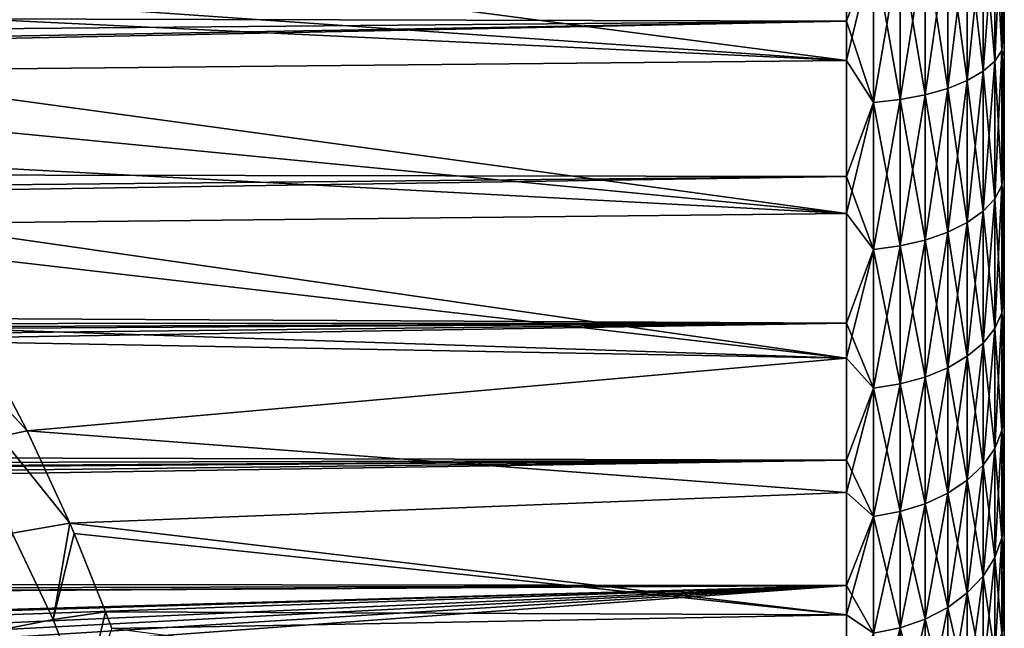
# Model space of a CAD drawing. Header units: millimetres. Extents: x -139 to 106, y -8 to 139.
# Tile 250 of 256: x 90 to 102, y 61 to 69. Entities that reach past the tile are written whole.
import ezdxf

# ---------------------------------------------------------------- set-up
doc = ezdxf.new("R2010")
doc.units = ezdxf.units.MM
doc.header["$LTSCALE"] = 53.842063
for name, color, linetype in [('21', 7, 'CONTINUOUS'), ('24', 7, 'CONTINUOUS'), ('27', 7, 'CONTINUOUS'), ('87', 7, 'CONTINUOUS'), ('93', 7, 'CONTINUOUS'), ('94', 7, 'CONTINUOUS'), ('95', 7, 'CONTINUOUS')]:
    doc.layers.add(name, color=color, linetype=linetype)

msp = doc.modelspace()

# ---------------------------------------------------------------- linework, layer by layer
at = {"layer": '21', "color": 8, "linetype": 'CONTINUOUS'}
for points in [[(89.3, 64.669, -16.457), (89.531, 64.905, -16.598), (90.121, 63.781, -15.784), (89.3, 64.669, -16.457)], [(89.774, 63.712, -15.755), (89.3, 64.669, -16.457), (90.121, 63.781, -15.784), (89.774, 63.712, -15.755)]]:
    msp.add_3dface(points, dxfattribs=at)
at = {"layer": '24', "color": 8, "linetype": 'CONTINUOUS'}
for points in [[(89.774, 63.712, -15.755), (90.121, 63.781, -15.784), (90.66, 62.615, -14.804), (89.774, 63.712, -15.755)], [(89.933, 62.487, -14.786), (89.774, 63.712, -15.755), (90.66, 62.615, -14.804), (89.933, 62.487, -14.786)], [(89.933, 62.487, -14.786), (90.66, 62.615, -14.804), (90.453, 61.396, -13.684), (89.933, 62.487, -14.786)], [(90.453, 61.396, -13.684), (90.66, 62.615, -14.804), (90.717, 62.484, -14.683), (90.453, 61.396, -13.684)], [(89.794, 61.264, -13.775), (89.933, 62.487, -14.786), (90.453, 61.396, -13.684), (89.794, 61.264, -13.775)], [(91.116, 61.492, -13.7), (90.453, 61.396, -13.684), (90.717, 62.484, -14.683), (91.116, 61.492, -13.7)], [(89.794, 61.264, -13.775), (90.453, 61.396, -13.684), (90.85, 60.369, -12.482), (89.794, 61.264, -13.775)], [(90.453, 61.396, -13.684), (91.116, 61.492, -13.7), (90.85, 60.369, -12.482), (90.453, 61.396, -13.684)], [(90.85, 60.369, -12.482), (91.116, 61.492, -13.7), (91.194, 61.28, -13.471), (90.85, 60.369, -12.482)]]:
    msp.add_3dface(points, dxfattribs=at)
at = {"layer": '27', "color": 8, "linetype": 'CONTINUOUS'}
for points in [[(100.5, 68.968, 18.699), (100.5, 71.014, 19.352), (12.172, 69.202, 18.787), (100.5, 68.968, 18.699)], [(11.954, 68.179, 18.381), (100.5, 68.968, 18.699), (12.172, 69.202, 18.787), (11.954, 68.179, 18.381)], [(100.5, 67.004, 17.831), (100.5, 68.968, 18.699), (11.622, 67.151, 17.905), (100.5, 67.004, 17.831)], [(11.622, 67.151, 17.905), (100.5, 68.968, 18.699), (11.71, 67.39, 18.022), (11.622, 67.151, 17.905)], [(11.71, 67.39, 18.022), (100.5, 68.968, 18.699), (11.954, 68.179, 18.381), (11.71, 67.39, 18.022)], [(11.166, 66.124, 17.356), (100.5, 67.004, 17.831), (11.622, 67.151, 17.905), (11.166, 66.124, 17.356)], [(100.5, 65.145, 16.757), (100.5, 67.004, 17.831), (10.89, 65.614, 17.053), (100.5, 65.145, 16.757)], [(10.89, 65.614, 17.053), (100.5, 67.004, 17.831), (11.166, 66.124, 17.356), (10.89, 65.614, 17.053)], [(10.579, 65.108, 16.733), (100.5, 65.145, 16.757), (10.89, 65.614, 17.053), (10.579, 65.108, 16.733)], [(100.5, 63.411, 15.49), (100.5, 65.145, 16.757), (9.439, 63.643, 15.676), (100.5, 63.411, 15.49)], [(9.439, 63.643, 15.676), (100.5, 65.145, 16.757), (9.854, 64.12, 16.043), (9.439, 63.643, 15.676)], [(9.854, 64.12, 16.043), (100.5, 65.145, 16.757), (10.234, 64.61, 16.396), (9.854, 64.12, 16.043)], [(10.234, 64.61, 16.396), (100.5, 65.145, 16.757), (10.367, 64.795, 16.524), (10.234, 64.61, 16.396)], [(10.367, 64.795, 16.524), (100.5, 65.145, 16.757), (10.579, 65.108, 16.733), (10.367, 64.795, 16.524)], [(8.99, 63.181, 15.299), (100.5, 63.411, 15.49), (9.439, 63.643, 15.676), (8.99, 63.181, 15.299)], [(100.5, 61.824, 14.044), (100.5, 63.411, 15.49), (7.477, 61.934, 14.155), (100.5, 61.824, 14.044)], [(7.477, 61.934, 14.155), (100.5, 63.411, 15.49), (8.004, 62.322, 14.533), (7.477, 61.934, 14.155)], [(8.004, 62.322, 14.533), (100.5, 63.411, 15.49), (8.51, 62.74, 14.916), (8.004, 62.322, 14.533)], [(8.51, 62.74, 14.916), (100.5, 63.411, 15.49), (8.633, 62.848, 15.012), (8.51, 62.74, 14.916)], [(8.633, 62.848, 15.012), (100.5, 63.411, 15.49), (8.99, 63.181, 15.299), (8.633, 62.848, 15.012)], [(6.935, 61.578, 13.791), (100.5, 61.824, 14.044), (7.477, 61.934, 14.155), (6.935, 61.578, 13.791)], [(75.934, 61.122, 13.295), (100.5, 61.824, 14.044), (6.385, 61.256, 13.444), (75.934, 61.122, 13.295)], [(6.385, 61.256, 13.444), (100.5, 61.824, 14.044), (6.492, 61.315, 13.51), (6.385, 61.256, 13.444)], [(6.492, 61.315, 13.51), (100.5, 61.824, 14.044), (6.935, 61.578, 13.791), (6.492, 61.315, 13.51)], [(75.934, 61.122, 13.295), (77.066, 61.122, 13.295), (100.5, 61.824, 14.044), (75.934, 61.122, 13.295)], [(77.066, 61.122, 13.295), (78.191, 61.048, 13.212), (100.5, 61.824, 14.044), (77.066, 61.122, 13.295)], [(78.191, 61.048, 13.212), (79.387, 60.886, 13.025), (100.5, 61.824, 14.044), (78.191, 61.048, 13.212)], [(79.387, 60.886, 13.025), (80.065, 60.758, 12.875), (100.5, 61.824, 14.044), (79.387, 60.886, 13.025)], [(80.065, 60.758, 12.875), (80.77, 60.603, 12.688), (100.5, 61.824, 14.044), (80.065, 60.758, 12.875)], [(80.77, 60.603, 12.688), (81.461, 60.431, 12.475), (100.5, 61.824, 14.044), (80.77, 60.603, 12.688)], [(100.5, 61.824, 14.044), (81.461, 60.431, 12.475), (100.5, 60.4, 12.437), (100.5, 61.824, 14.044)]]:
    msp.add_3dface(points, dxfattribs=at)
at = {"layer": '87', "color": 8, "linetype": 'CONTINUOUS'}
for points in [[(100.5, 68.473, -18.504), (85.424, 70.445, -19.195), (100.5, 70.5, -19.211), (100.5, 68.473, -18.504)], [(86.336, 69.46, -18.879), (85.424, 70.445, -19.195), (100.5, 68.473, -18.504), (86.336, 69.46, -18.879)], [(86.617, 69.133, -18.761), (86.336, 69.46, -18.879), (100.5, 68.473, -18.504), (86.617, 69.133, -18.761)], [(87.259, 68.341, -18.449), (86.617, 69.133, -18.761), (100.5, 68.473, -18.504), (87.259, 68.341, -18.449)], [(100.5, 66.533, -17.583), (87.259, 68.341, -18.449), (100.5, 68.473, -18.504), (100.5, 66.533, -17.583)], [(87.689, 67.773, -18.201), (87.259, 68.341, -18.449), (100.5, 66.533, -17.583), (87.689, 67.773, -18.201)], [(88.1, 67.198, -17.928), (87.689, 67.773, -18.201), (100.5, 66.533, -17.583), (88.1, 67.198, -17.928)], [(88.631, 66.406, -17.514), (88.1, 67.198, -17.928), (100.5, 66.533, -17.583), (88.631, 66.406, -17.514)], [(100.5, 64.703, -16.46), (88.631, 66.406, -17.514), (100.5, 66.533, -17.583), (100.5, 64.703, -16.46)], [(88.858, 66.048, -17.312), (88.631, 66.406, -17.514), (100.5, 64.703, -16.46), (88.858, 66.048, -17.312)], [(89.438, 65.07, -16.708), (88.858, 66.048, -17.312), (100.5, 64.703, -16.46), (89.438, 65.07, -16.708)], [(89.531, 64.905, -16.598), (89.438, 65.07, -16.708), (100.5, 64.703, -16.46), (89.531, 64.905, -16.598)], [(90.121, 63.781, -15.784), (89.531, 64.905, -16.598), (100.5, 64.703, -16.46), (90.121, 63.781, -15.784)], [(100.5, 63.003, -15.148), (90.121, 63.781, -15.784), (100.5, 64.703, -16.46), (100.5, 63.003, -15.148)], [(90.66, 62.615, -14.804), (90.121, 63.781, -15.784), (100.5, 63.003, -15.148), (90.66, 62.615, -14.804)], [(100.5, 61.455, -13.66), (90.66, 62.615, -14.804), (100.5, 63.003, -15.148), (100.5, 61.455, -13.66)], [(90.717, 62.484, -14.683), (90.66, 62.615, -14.804), (100.5, 61.455, -13.66), (90.717, 62.484, -14.683)], [(91.116, 61.492, -13.7), (90.717, 62.484, -14.683), (100.5, 61.455, -13.66), (91.116, 61.492, -13.7)], [(91.194, 61.28, -13.471), (91.116, 61.492, -13.7), (100.5, 61.455, -13.66), (91.194, 61.28, -13.471)], [(100.5, 60.074, -12.016), (91.194, 61.28, -13.471), (100.5, 61.455, -13.66), (100.5, 60.074, -12.016)]]:
    msp.add_3dface(points, dxfattribs=at)
at = {"layer": '93', "color": 8, "linetype": 'CONTINUOUS'}
for points in [[(100.5, 68.473, -18.504), (100.5, 70.5, -19.211), (100.845, 69.892, -18.993), (100.5, 68.473, -18.504)], [(102.47, 68.6, -16.761), (102.379, 70.289, -17.77), (102.47, 70.393, -17.449), (102.47, 68.6, -16.761)], [(102.47, 68.6, -16.761), (102.47, 70.393, -17.449), (102.5, 69.008, -16.56), (102.47, 68.6, -16.761)], [(102.379, 68.463, -17.069), (102.232, 70.191, -18.071), (102.379, 70.289, -17.77), (102.379, 68.463, -17.069)], [(102.379, 68.463, -17.069), (102.379, 70.289, -17.77), (102.47, 68.6, -16.761), (102.379, 68.463, -17.069)], [(102.031, 68.218, -17.619), (101.784, 70.027, -18.577), (102.031, 70.103, -18.342), (102.031, 68.218, -17.619)], [(102.232, 68.335, -17.358), (102.031, 70.103, -18.342), (102.232, 70.191, -18.071), (102.232, 68.335, -17.358)], [(102.031, 68.218, -17.619), (102.031, 70.103, -18.342), (102.232, 68.335, -17.358), (102.031, 68.218, -17.619)], [(102.232, 68.335, -17.358), (102.232, 70.191, -18.071), (102.379, 68.463, -17.069), (102.232, 68.335, -17.358)], [(101.784, 68.118, -17.844), (101.498, 69.965, -18.767), (101.784, 70.027, -18.577), (101.784, 68.118, -17.844)], [(101.784, 68.118, -17.844), (101.784, 70.027, -18.577), (102.031, 68.218, -17.619), (101.784, 68.118, -17.844)], [(100.845, 67.94, -18.244), (100.5, 68.473, -18.504), (100.845, 69.892, -18.993), (100.845, 67.94, -18.244)], [(101.182, 67.977, -18.161), (100.845, 69.892, -18.993), (101.182, 69.919, -18.907), (101.182, 67.977, -18.161)], [(100.845, 67.94, -18.244), (100.845, 69.892, -18.993), (101.182, 67.977, -18.161), (100.845, 67.94, -18.244)], [(101.498, 68.037, -18.027), (101.182, 69.919, -18.907), (101.498, 69.965, -18.767), (101.498, 68.037, -18.027)], [(101.182, 67.977, -18.161), (101.182, 69.919, -18.907), (101.498, 68.037, -18.027), (101.182, 67.977, -18.161)], [(101.498, 68.037, -18.027), (101.498, 69.965, -18.767), (101.784, 68.118, -17.844), (101.498, 68.037, -18.027)], [(102.5, 68.098, -16.142), (102.47, 68.6, -16.761), (102.5, 69.008, -16.56), (102.5, 68.098, -16.142)], [(102.47, 66.889, -15.889), (102.379, 68.463, -17.069), (102.47, 68.6, -16.761), (102.47, 66.889, -15.889)], [(102.47, 66.889, -15.889), (102.47, 68.6, -16.761), (102.5, 67.213, -15.674), (102.47, 66.889, -15.889)], [(102.5, 67.213, -15.674), (102.47, 68.6, -16.761), (102.5, 68.098, -16.142), (102.5, 67.213, -15.674)], [(100.5, 66.533, -17.583), (100.5, 68.473, -18.504), (100.845, 67.94, -18.244), (100.5, 66.533, -17.583)], [(102.379, 66.721, -16.181), (102.232, 68.335, -17.358), (102.379, 68.463, -17.069), (102.379, 66.721, -16.181)], [(102.379, 66.721, -16.181), (102.379, 68.463, -17.069), (102.47, 66.889, -15.889), (102.379, 66.721, -16.181)], [(102.232, 66.562, -16.455), (102.031, 68.218, -17.619), (102.232, 68.335, -17.358), (102.232, 66.562, -16.455)], [(102.232, 66.562, -16.455), (102.232, 68.335, -17.358), (102.379, 66.721, -16.181), (102.232, 66.562, -16.455)], [(101.784, 66.296, -16.916), (101.498, 68.037, -18.027), (101.784, 68.118, -17.844), (101.784, 66.296, -16.916)], [(102.031, 66.42, -16.702), (101.784, 68.118, -17.844), (102.031, 68.218, -17.619), (102.031, 66.42, -16.702)], [(101.784, 66.296, -16.916), (101.784, 68.118, -17.844), (102.031, 66.42, -16.702), (101.784, 66.296, -16.916)], [(102.031, 66.42, -16.702), (102.031, 68.218, -17.619), (102.232, 66.562, -16.455), (102.031, 66.42, -16.702)], [(101.498, 66.196, -17.089), (101.182, 67.977, -18.161), (101.498, 68.037, -18.027), (101.498, 66.196, -17.089)], [(101.498, 66.196, -17.089), (101.498, 68.037, -18.027), (101.784, 66.296, -16.916), (101.498, 66.196, -17.089)], [(100.845, 66.078, -17.295), (100.5, 66.533, -17.583), (100.845, 67.94, -18.244), (100.845, 66.078, -17.295)], [(101.182, 66.123, -17.217), (100.845, 67.94, -18.244), (101.182, 67.977, -18.161), (101.182, 66.123, -17.217)], [(100.845, 66.078, -17.295), (100.845, 67.94, -18.244), (101.182, 66.123, -17.217), (100.845, 66.078, -17.295)], [(101.182, 66.123, -17.217), (101.182, 67.977, -18.161), (101.498, 66.196, -17.089), (101.182, 66.123, -17.217)], [(102.5, 66.355, -15.158), (102.47, 66.889, -15.889), (102.5, 67.213, -15.674), (102.5, 66.355, -15.158)], [(102.47, 65.278, -14.843), (102.379, 66.721, -16.181), (102.47, 66.889, -15.889), (102.47, 65.278, -14.843)], [(102.47, 65.278, -14.843), (102.47, 66.889, -15.889), (102.5, 65.527, -14.595), (102.47, 65.278, -14.843)], [(102.5, 65.527, -14.595), (102.47, 66.889, -15.889), (102.5, 66.355, -15.158), (102.5, 65.527, -14.595)], [(102.379, 65.08, -15.116), (102.232, 66.562, -16.455), (102.379, 66.721, -16.181), (102.379, 65.08, -15.116)], [(102.379, 65.08, -15.116), (102.379, 66.721, -16.181), (102.47, 65.278, -14.843), (102.379, 65.08, -15.116)], [(100.5, 64.703, -16.46), (100.5, 66.533, -17.583), (100.845, 66.078, -17.295), (100.5, 64.703, -16.46)], [(102.232, 64.894, -15.372), (102.031, 66.42, -16.702), (102.232, 66.562, -16.455), (102.232, 64.894, -15.372)], [(102.232, 64.894, -15.372), (102.232, 66.562, -16.455), (102.379, 65.08, -15.116), (102.232, 64.894, -15.372)], [(102.031, 64.727, -15.603), (101.784, 66.296, -16.916), (102.031, 66.42, -16.702), (102.031, 64.727, -15.603)], [(102.031, 64.727, -15.603), (102.031, 66.42, -16.702), (102.232, 64.894, -15.372), (102.031, 64.727, -15.603)], [(101.784, 64.582, -15.803), (101.498, 66.196, -17.089), (101.784, 66.296, -16.916), (101.784, 64.582, -15.803)], [(101.784, 64.582, -15.803), (101.784, 66.296, -16.916), (102.031, 64.727, -15.603), (101.784, 64.582, -15.803)], [(101.182, 64.378, -16.083), (100.845, 66.078, -17.295), (101.182, 66.123, -17.217), (101.182, 64.378, -16.083)], [(101.498, 64.464, -15.964), (101.182, 66.123, -17.217), (101.498, 66.196, -17.089), (101.498, 64.464, -15.964)], [(101.182, 64.378, -16.083), (101.182, 66.123, -17.217), (101.498, 64.464, -15.964), (101.182, 64.378, -16.083)], [(101.498, 64.464, -15.964), (101.498, 66.196, -17.089), (101.784, 64.582, -15.803), (101.498, 64.464, -15.964)], [(100.845, 64.325, -16.156), (100.5, 64.703, -16.46), (100.845, 66.078, -17.295), (100.845, 64.325, -16.156)], [(100.845, 64.325, -16.156), (100.845, 66.078, -17.295), (101.182, 64.378, -16.083), (100.845, 64.325, -16.156)], [(102.5, 64.732, -13.986), (102.47, 65.278, -14.843), (102.5, 65.527, -14.595), (102.5, 64.732, -13.986)], [(102.47, 63.786, -13.635), (102.379, 65.08, -15.116), (102.47, 65.278, -14.843), (102.47, 63.786, -13.635)], [(102.47, 63.786, -13.635), (102.47, 65.278, -14.843), (102.5, 64.732, -13.986), (102.47, 63.786, -13.635)], [(102.379, 63.56, -13.885), (102.232, 64.894, -15.372), (102.379, 65.08, -15.116), (102.379, 63.56, -13.885)], [(102.379, 63.56, -13.885), (102.379, 65.08, -15.116), (102.47, 63.786, -13.635), (102.379, 63.56, -13.885)], [(102.232, 63.349, -14.12), (102.031, 64.727, -15.603), (102.232, 64.894, -15.372), (102.232, 63.349, -14.12)], [(102.232, 63.349, -14.12), (102.232, 64.894, -15.372), (102.379, 63.56, -13.885), (102.232, 63.349, -14.12)], [(100.5, 63.003, -15.148), (100.5, 64.703, -16.46), (100.845, 64.325, -16.156), (100.5, 63.003, -15.148)], [(102.031, 63.158, -14.333), (101.784, 64.582, -15.803), (102.031, 64.727, -15.603), (102.031, 63.158, -14.333)], [(102.031, 63.158, -14.333), (102.031, 64.727, -15.603), (102.232, 63.349, -14.12), (102.031, 63.158, -14.333)], [(102.5, 63.972, -13.334), (102.47, 63.786, -13.635), (102.5, 64.732, -13.986), (102.5, 63.972, -13.334)], [(101.784, 62.993, -14.516), (101.498, 64.464, -15.964), (101.784, 64.582, -15.803), (101.784, 62.993, -14.516)], [(101.784, 62.993, -14.516), (101.784, 64.582, -15.803), (102.031, 63.158, -14.333), (101.784, 62.993, -14.516)], [(101.182, 62.76, -14.774), (100.845, 64.325, -16.156), (101.182, 64.378, -16.083), (101.182, 62.76, -14.774)], [(101.498, 62.859, -14.664), (101.182, 64.378, -16.083), (101.498, 64.464, -15.964), (101.498, 62.859, -14.664)], [(101.182, 62.76, -14.774), (101.182, 64.378, -16.083), (101.498, 62.859, -14.664), (101.182, 62.76, -14.774)], [(101.498, 62.859, -14.664), (101.498, 64.464, -15.964), (101.784, 62.993, -14.516), (101.498, 62.859, -14.664)], [(100.845, 62.7, -14.841), (100.5, 63.003, -15.148), (100.845, 64.325, -16.156), (100.845, 62.7, -14.841)], [(100.845, 62.7, -14.841), (100.845, 64.325, -16.156), (101.182, 62.76, -14.774), (100.845, 62.7, -14.841)], [(102.5, 63.249, -12.641), (102.47, 63.786, -13.635), (102.5, 63.972, -13.334), (102.5, 63.249, -12.641)], [(102.47, 62.428, -12.277), (102.379, 63.56, -13.885), (102.47, 63.786, -13.635), (102.47, 62.428, -12.277)], [(102.47, 62.428, -12.277), (102.47, 63.786, -13.635), (102.5, 63.249, -12.641), (102.47, 62.428, -12.277)], [(102.379, 62.178, -12.502), (102.232, 63.349, -14.12), (102.379, 63.56, -13.885), (102.379, 62.178, -12.502)], [(102.379, 62.178, -12.502), (102.379, 63.56, -13.885), (102.47, 62.428, -12.277), (102.379, 62.178, -12.502)], [(102.232, 61.943, -12.714), (102.031, 63.158, -14.333), (102.232, 63.349, -14.12), (102.232, 61.943, -12.714)], [(102.232, 61.943, -12.714), (102.232, 63.349, -14.12), (102.379, 62.178, -12.502), (102.232, 61.943, -12.714)], [(102.5, 62.566, -11.909), (102.47, 62.428, -12.277), (102.5, 63.249, -12.641), (102.5, 62.566, -11.909)], [(102.031, 61.73, -12.905), (101.784, 62.993, -14.516), (102.031, 63.158, -14.333), (102.031, 61.73, -12.905)], [(102.031, 61.73, -12.905), (102.031, 63.158, -14.333), (102.232, 61.943, -12.714), (102.031, 61.73, -12.905)], [(100.5, 61.455, -13.66), (100.5, 63.003, -15.148), (100.845, 62.7, -14.841), (100.5, 61.455, -13.66)], [(101.784, 61.547, -13.07), (101.498, 62.859, -14.664), (101.784, 62.993, -14.516), (101.784, 61.547, -13.07)], [(101.784, 61.547, -13.07), (101.784, 62.993, -14.516), (102.031, 61.73, -12.905), (101.784, 61.547, -13.07)], [(101.182, 61.289, -13.302), (100.845, 62.7, -14.841), (101.182, 62.76, -14.774), (101.182, 61.289, -13.302)], [(101.498, 61.398, -13.204), (101.182, 62.76, -14.774), (101.498, 62.859, -14.664), (101.498, 61.398, -13.204)], [(101.182, 61.289, -13.302), (101.182, 62.76, -14.774), (101.498, 61.398, -13.204), (101.182, 61.289, -13.302)], [(101.498, 61.398, -13.204), (101.498, 62.859, -14.664), (101.784, 61.547, -13.07), (101.498, 61.398, -13.204)], [(100.845, 61.222, -13.363), (100.5, 61.455, -13.66), (100.845, 62.7, -14.841), (100.845, 61.222, -13.363)], [(100.845, 61.222, -13.363), (100.845, 62.7, -14.841), (101.182, 61.289, -13.302), (100.845, 61.222, -13.363)], [(102.5, 61.925, -11.141), (102.47, 62.428, -12.277), (102.5, 62.566, -11.909), (102.5, 61.925, -11.141)], [(102.47, 61.219, -10.784), (102.379, 62.178, -12.502), (102.47, 62.428, -12.277), (102.47, 61.219, -10.784)], [(102.47, 61.219, -10.784), (102.47, 62.428, -12.277), (102.5, 61.925, -11.141), (102.47, 61.219, -10.784)], [(102.379, 60.947, -10.982), (102.232, 61.943, -12.714), (102.379, 62.178, -12.502), (102.379, 60.947, -10.982)], [(102.379, 60.947, -10.982), (102.379, 62.178, -12.502), (102.47, 61.219, -10.784), (102.379, 60.947, -10.982)], [(102.232, 60.691, -11.168), (102.031, 61.73, -12.905), (102.232, 61.943, -12.714), (102.232, 60.691, -11.168)], [(102.232, 60.691, -11.168), (102.232, 61.943, -12.714), (102.379, 60.947, -10.982), (102.232, 60.691, -11.168)], [(102.5, 61.327, -10.337), (102.47, 61.219, -10.784), (102.5, 61.925, -11.141), (102.5, 61.327, -10.337)], [(102.031, 60.46, -11.336), (101.784, 61.547, -13.07), (102.031, 61.73, -12.905), (102.031, 60.46, -11.336)], [(102.031, 60.46, -11.336), (102.031, 61.73, -12.905), (102.232, 60.691, -11.168), (102.031, 60.46, -11.336)], [(101.784, 60.26, -11.481), (101.498, 61.398, -13.204), (101.784, 61.547, -13.07), (101.784, 60.26, -11.481)], [(101.784, 60.26, -11.481), (101.784, 61.547, -13.07), (102.031, 60.46, -11.336), (101.784, 60.26, -11.481)], [(100.5, 60.074, -12.016), (100.5, 61.455, -13.66), (100.845, 61.222, -13.363), (100.5, 60.074, -12.016)], [(101.498, 60.099, -11.599), (101.182, 61.289, -13.302), (101.498, 61.398, -13.204), (101.498, 60.099, -11.599)], [(101.498, 60.099, -11.599), (101.498, 61.398, -13.204), (101.784, 60.26, -11.481), (101.498, 60.099, -11.599)], [(101.182, 59.979, -11.685), (100.845, 61.222, -13.363), (101.182, 61.289, -13.302), (101.182, 59.979, -11.685)], [(101.182, 59.979, -11.685), (101.182, 61.289, -13.302), (101.498, 60.099, -11.599), (101.182, 59.979, -11.685)], [(102.5, 60.775, -9.502), (102.47, 61.219, -10.784), (102.5, 61.327, -10.337), (102.5, 60.775, -9.502)]]:
    msp.add_3dface(points, dxfattribs=at)
at = {"layer": '94', "color": 8, "linetype": 'CONTINUOUS'}
for points in [[(100.5, 71.014, 19.352), (100.5, 68.968, 18.699), (100.845, 69.892, 18.993), (100.5, 71.014, 19.352)], [(102.379, 70.289, 17.77), (102.379, 68.463, 17.069), (102.47, 70.393, 17.449), (102.379, 70.289, 17.77)], [(102.47, 70.393, 17.449), (102.379, 68.463, 17.069), (102.47, 68.6, 16.761), (102.47, 70.393, 17.449)], [(102.47, 70.393, 17.449), (102.47, 68.6, 16.761), (102.5, 70.393, 17.084), (102.47, 70.393, 17.449)], [(102.5, 70.393, 17.084), (102.47, 68.6, 16.761), (102.5, 69.452, 16.742), (102.5, 70.393, 17.084)], [(102.232, 70.191, 18.071), (102.232, 68.335, 17.358), (102.379, 70.289, 17.77), (102.232, 70.191, 18.071)], [(102.379, 70.289, 17.77), (102.232, 68.335, 17.358), (102.379, 68.463, 17.069), (102.379, 70.289, 17.77)], [(101.784, 70.027, 18.577), (101.784, 68.118, 17.844), (102.031, 70.103, 18.342), (101.784, 70.027, 18.577)], [(102.031, 70.103, 18.342), (101.784, 68.118, 17.844), (102.031, 68.218, 17.619), (102.031, 70.103, 18.342)], [(102.031, 70.103, 18.342), (102.031, 68.218, 17.619), (102.232, 70.191, 18.071), (102.031, 70.103, 18.342)], [(102.232, 70.191, 18.071), (102.031, 68.218, 17.619), (102.232, 68.335, 17.358), (102.232, 70.191, 18.071)], [(101.498, 69.965, 18.767), (101.498, 68.037, 18.027), (101.784, 70.027, 18.577), (101.498, 69.965, 18.767)], [(101.784, 70.027, 18.577), (101.498, 68.037, 18.027), (101.784, 68.118, 17.844), (101.784, 70.027, 18.577)], [(100.845, 69.892, 18.993), (100.5, 68.968, 18.699), (100.845, 67.94, 18.244), (100.845, 69.892, 18.993)], [(100.845, 69.892, 18.993), (100.845, 67.94, 18.244), (101.182, 69.919, 18.907), (100.845, 69.892, 18.993)], [(101.182, 69.919, 18.907), (100.845, 67.94, 18.244), (101.182, 67.977, 18.161), (101.182, 69.919, 18.907)], [(101.182, 69.919, 18.907), (101.182, 67.977, 18.161), (101.498, 69.965, 18.767), (101.182, 69.919, 18.907)], [(101.498, 69.965, 18.767), (101.182, 67.977, 18.161), (101.498, 68.037, 18.027), (101.498, 69.965, 18.767)], [(102.5, 69.452, 16.742), (102.47, 68.6, 16.761), (102.5, 68.531, 16.349), (102.5, 69.452, 16.742)], [(100.5, 68.968, 18.699), (100.5, 67.004, 17.831), (100.845, 67.94, 18.244), (100.5, 68.968, 18.699)], [(102.379, 68.463, 17.069), (102.379, 66.721, 16.181), (102.47, 68.6, 16.761), (102.379, 68.463, 17.069)], [(102.47, 68.6, 16.761), (102.379, 66.721, 16.181), (102.47, 66.889, 15.889), (102.47, 68.6, 16.761)], [(102.47, 68.6, 16.761), (102.47, 66.889, 15.889), (102.5, 68.531, 16.349), (102.47, 68.6, 16.761)], [(102.5, 68.531, 16.349), (102.47, 66.889, 15.889), (102.5, 67.634, 15.904), (102.5, 68.531, 16.349)], [(102.232, 68.335, 17.358), (102.232, 66.562, 16.455), (102.379, 68.463, 17.069), (102.232, 68.335, 17.358)], [(102.379, 68.463, 17.069), (102.232, 66.562, 16.455), (102.379, 66.721, 16.181), (102.379, 68.463, 17.069)], [(102.031, 68.218, 17.619), (102.031, 66.42, 16.702), (102.232, 68.335, 17.358), (102.031, 68.218, 17.619)], [(102.232, 68.335, 17.358), (102.031, 66.42, 16.702), (102.232, 66.562, 16.455), (102.232, 68.335, 17.358)], [(101.498, 68.037, 18.027), (101.498, 66.196, 17.089), (101.784, 68.118, 17.844), (101.498, 68.037, 18.027)], [(101.784, 68.118, 17.844), (101.498, 66.196, 17.089), (101.784, 66.296, 16.916), (101.784, 68.118, 17.844)], [(101.784, 68.118, 17.844), (101.784, 66.296, 16.916), (102.031, 68.218, 17.619), (101.784, 68.118, 17.844)], [(102.031, 68.218, 17.619), (101.784, 66.296, 16.916), (102.031, 66.42, 16.702), (102.031, 68.218, 17.619)], [(101.182, 67.977, 18.161), (101.182, 66.123, 17.217), (101.498, 68.037, 18.027), (101.182, 67.977, 18.161)], [(101.498, 68.037, 18.027), (101.182, 66.123, 17.217), (101.498, 66.196, 17.089), (101.498, 68.037, 18.027)], [(100.845, 67.94, 18.244), (100.5, 67.004, 17.831), (100.845, 66.078, 17.295), (100.845, 67.94, 18.244)], [(100.845, 67.94, 18.244), (100.845, 66.078, 17.295), (101.182, 67.977, 18.161), (100.845, 67.94, 18.244)], [(101.182, 67.977, 18.161), (100.845, 66.078, 17.295), (101.182, 66.123, 17.217), (101.182, 67.977, 18.161)], [(102.5, 67.634, 15.904), (102.47, 66.889, 15.889), (102.5, 66.762, 15.411), (102.5, 67.634, 15.904)], [(100.5, 67.004, 17.831), (100.5, 65.145, 16.757), (100.845, 66.078, 17.295), (100.5, 67.004, 17.831)], [(102.379, 66.721, 16.181), (102.379, 65.08, 15.116), (102.47, 66.889, 15.889), (102.379, 66.721, 16.181)], [(102.47, 66.889, 15.889), (102.379, 65.08, 15.116), (102.47, 65.278, 14.843), (102.47, 66.889, 15.889)], [(102.47, 66.889, 15.889), (102.47, 65.278, 14.843), (102.5, 66.762, 15.411), (102.47, 66.889, 15.889)], [(102.5, 66.762, 15.411), (102.47, 65.278, 14.843), (102.5, 65.92, 14.87), (102.5, 66.762, 15.411)], [(102.232, 66.562, 16.455), (102.232, 64.894, 15.372), (102.379, 66.721, 16.181), (102.232, 66.562, 16.455)], [(102.379, 66.721, 16.181), (102.232, 64.894, 15.372), (102.379, 65.08, 15.116), (102.379, 66.721, 16.181)], [(102.031, 66.42, 16.702), (102.031, 64.727, 15.603), (102.232, 66.562, 16.455), (102.031, 66.42, 16.702)], [(102.232, 66.562, 16.455), (102.031, 64.727, 15.603), (102.232, 64.894, 15.372), (102.232, 66.562, 16.455)], [(101.784, 66.296, 16.916), (101.784, 64.582, 15.803), (102.031, 66.42, 16.702), (101.784, 66.296, 16.916)], [(102.031, 66.42, 16.702), (101.784, 64.582, 15.803), (102.031, 64.727, 15.603), (102.031, 66.42, 16.702)], [(101.498, 66.196, 17.089), (101.498, 64.464, 15.964), (101.784, 66.296, 16.916), (101.498, 66.196, 17.089)], [(101.784, 66.296, 16.916), (101.498, 64.464, 15.964), (101.784, 64.582, 15.803), (101.784, 66.296, 16.916)], [(100.845, 66.078, 17.295), (100.845, 64.325, 16.156), (101.182, 66.123, 17.217), (100.845, 66.078, 17.295)], [(101.182, 66.123, 17.217), (100.845, 64.325, 16.156), (101.182, 64.378, 16.083), (101.182, 66.123, 17.217)], [(101.182, 66.123, 17.217), (101.182, 64.378, 16.083), (101.498, 66.196, 17.089), (101.182, 66.123, 17.217)], [(101.498, 66.196, 17.089), (101.182, 64.378, 16.083), (101.498, 64.464, 15.964), (101.498, 66.196, 17.089)], [(100.845, 66.078, 17.295), (100.5, 65.145, 16.757), (100.845, 64.325, 16.156), (100.845, 66.078, 17.295)], [(102.5, 65.92, 14.87), (102.47, 65.278, 14.843), (102.5, 65.109, 14.283), (102.5, 65.92, 14.87)], [(102.379, 65.08, 15.116), (102.379, 63.56, 13.885), (102.47, 65.278, 14.843), (102.379, 65.08, 15.116)], [(102.47, 65.278, 14.843), (102.379, 63.56, 13.885), (102.47, 63.786, 13.635), (102.47, 65.278, 14.843)], [(102.47, 65.278, 14.843), (102.47, 63.786, 13.635), (102.5, 65.109, 14.283), (102.47, 65.278, 14.843)], [(100.5, 65.145, 16.757), (100.5, 63.411, 15.49), (100.845, 64.325, 16.156), (100.5, 65.145, 16.757)], [(102.232, 64.894, 15.372), (102.232, 63.349, 14.12), (102.379, 65.08, 15.116), (102.232, 64.894, 15.372)], [(102.379, 65.08, 15.116), (102.232, 63.349, 14.12), (102.379, 63.56, 13.885), (102.379, 65.08, 15.116)], [(102.5, 65.109, 14.283), (102.47, 63.786, 13.635), (102.5, 64.331, 13.652), (102.5, 65.109, 14.283)], [(102.031, 64.727, 15.603), (102.031, 63.158, 14.333), (102.232, 64.894, 15.372), (102.031, 64.727, 15.603)], [(102.232, 64.894, 15.372), (102.031, 63.158, 14.333), (102.232, 63.349, 14.12), (102.232, 64.894, 15.372)], [(101.784, 64.582, 15.803), (101.784, 62.993, 14.516), (102.031, 64.727, 15.603), (101.784, 64.582, 15.803)], [(102.031, 64.727, 15.603), (101.784, 62.993, 14.516), (102.031, 63.158, 14.333), (102.031, 64.727, 15.603)], [(101.498, 64.464, 15.964), (101.498, 62.859, 14.664), (101.784, 64.582, 15.803), (101.498, 64.464, 15.964)], [(101.784, 64.582, 15.803), (101.498, 62.859, 14.664), (101.784, 62.993, 14.516), (101.784, 64.582, 15.803)], [(100.845, 64.325, 16.156), (100.845, 62.7, 14.841), (101.182, 64.378, 16.083), (100.845, 64.325, 16.156)], [(101.182, 64.378, 16.083), (100.845, 62.7, 14.841), (101.182, 62.76, 14.774), (101.182, 64.378, 16.083)], [(101.182, 64.378, 16.083), (101.182, 62.76, 14.774), (101.498, 64.464, 15.964), (101.182, 64.378, 16.083)], [(101.498, 64.464, 15.964), (101.182, 62.76, 14.774), (101.498, 62.859, 14.664), (101.498, 64.464, 15.964)], [(100.845, 64.325, 16.156), (100.5, 63.411, 15.49), (100.845, 62.7, 14.841), (100.845, 64.325, 16.156)], [(102.5, 64.331, 13.652), (102.47, 63.786, 13.635), (102.5, 63.59, 12.978), (102.5, 64.331, 13.652)], [(102.379, 63.56, 13.885), (102.379, 62.178, 12.502), (102.47, 63.786, 13.635), (102.379, 63.56, 13.885)], [(102.47, 63.786, 13.635), (102.379, 62.178, 12.502), (102.47, 62.428, 12.277), (102.47, 63.786, 13.635)], [(102.47, 63.786, 13.635), (102.47, 62.428, 12.277), (102.5, 63.59, 12.978), (102.47, 63.786, 13.635)], [(102.232, 63.349, 14.12), (102.232, 61.943, 12.714), (102.379, 63.56, 13.885), (102.232, 63.349, 14.12)], [(102.379, 63.56, 13.885), (102.232, 61.943, 12.714), (102.379, 62.178, 12.502), (102.379, 63.56, 13.885)], [(102.5, 63.59, 12.978), (102.47, 62.428, 12.277), (102.5, 62.888, 12.265), (102.5, 63.59, 12.978)], [(100.5, 63.411, 15.49), (100.5, 61.824, 14.044), (100.845, 62.7, 14.841), (100.5, 63.411, 15.49)], [(102.031, 63.158, 14.333), (102.031, 61.73, 12.905), (102.232, 63.349, 14.12), (102.031, 63.158, 14.333)], [(102.232, 63.349, 14.12), (102.031, 61.73, 12.905), (102.232, 61.943, 12.714), (102.232, 63.349, 14.12)], [(101.784, 62.993, 14.516), (101.784, 61.547, 13.07), (102.031, 63.158, 14.333), (101.784, 62.993, 14.516)], [(102.031, 63.158, 14.333), (101.784, 61.547, 13.07), (102.031, 61.73, 12.905), (102.031, 63.158, 14.333)], [(101.498, 62.859, 14.664), (101.498, 61.398, 13.204), (101.784, 62.993, 14.516), (101.498, 62.859, 14.664)], [(101.784, 62.993, 14.516), (101.498, 61.398, 13.204), (101.784, 61.547, 13.07), (101.784, 62.993, 14.516)], [(102.5, 62.888, 12.265), (102.47, 62.428, 12.277), (102.5, 62.226, 11.513), (102.5, 62.888, 12.265)], [(100.845, 62.7, 14.841), (100.845, 61.222, 13.363), (101.182, 62.76, 14.774), (100.845, 62.7, 14.841)], [(101.182, 62.76, 14.774), (100.845, 61.222, 13.363), (101.182, 61.289, 13.302), (101.182, 62.76, 14.774)], [(101.182, 62.76, 14.774), (101.182, 61.289, 13.302), (101.498, 62.859, 14.664), (101.182, 62.76, 14.774)], [(101.498, 62.859, 14.664), (101.182, 61.289, 13.302), (101.498, 61.398, 13.204), (101.498, 62.859, 14.664)], [(100.845, 62.7, 14.841), (100.5, 61.824, 14.044), (100.845, 61.222, 13.363), (100.845, 62.7, 14.841)], [(102.379, 62.178, 12.502), (102.379, 60.947, 10.982), (102.47, 62.428, 12.277), (102.379, 62.178, 12.502)], [(102.47, 62.428, 12.277), (102.379, 60.947, 10.982), (102.47, 61.219, 10.784), (102.47, 62.428, 12.277)], [(102.47, 62.428, 12.277), (102.47, 61.219, 10.784), (102.5, 62.226, 11.513), (102.47, 62.428, 12.277)], [(102.232, 61.943, 12.714), (102.232, 60.691, 11.168), (102.379, 62.178, 12.502), (102.232, 61.943, 12.714)], [(102.379, 62.178, 12.502), (102.232, 60.691, 11.168), (102.379, 60.947, 10.982), (102.379, 62.178, 12.502)], [(102.5, 62.226, 11.513), (102.47, 61.219, 10.784), (102.5, 61.607, 10.726), (102.5, 62.226, 11.513)], [(102.031, 61.73, 12.905), (102.031, 60.46, 11.336), (102.232, 61.943, 12.714), (102.031, 61.73, 12.905)], [(102.232, 61.943, 12.714), (102.031, 60.46, 11.336), (102.232, 60.691, 11.168), (102.232, 61.943, 12.714)], [(100.5, 61.824, 14.044), (100.5, 60.4, 12.437), (100.845, 61.222, 13.363), (100.5, 61.824, 14.044)], [(101.784, 61.547, 13.07), (101.784, 60.26, 11.481), (102.031, 61.73, 12.905), (101.784, 61.547, 13.07)], [(102.031, 61.73, 12.905), (101.784, 60.26, 11.481), (102.031, 60.46, 11.336), (102.031, 61.73, 12.905)], [(101.498, 61.398, 13.204), (101.498, 60.099, 11.599), (101.784, 61.547, 13.07), (101.498, 61.398, 13.204)], [(101.784, 61.547, 13.07), (101.498, 60.099, 11.599), (101.784, 60.26, 11.481), (101.784, 61.547, 13.07)], [(102.5, 61.607, 10.726), (102.47, 61.219, 10.784), (102.5, 61.033, 9.905), (102.5, 61.607, 10.726)], [(101.182, 61.289, 13.302), (101.182, 59.979, 11.685), (101.498, 61.398, 13.204), (101.182, 61.289, 13.302)], [(101.498, 61.398, 13.204), (101.182, 59.979, 11.685), (101.498, 60.099, 11.599), (101.498, 61.398, 13.204)], [(100.845, 61.222, 13.363), (100.845, 59.907, 11.738), (101.182, 61.289, 13.302), (100.845, 61.222, 13.363)], [(101.182, 61.289, 13.302), (100.845, 59.907, 11.738), (101.182, 59.979, 11.685), (101.182, 61.289, 13.302)]]:
    msp.add_3dface(points, dxfattribs=at)
at = {"layer": '95', "color": 8, "linetype": 'CONTINUOUS'}
for points in [[(102.5, 58.063, 0), (102.5, 58.09, -0.997), (102.5, 94.063, 0), (102.5, 58.063, 0)], [(102.5, 58.063, 0), (102.5, 94.063, 0), (102.5, 94.035, 0.997), (102.5, 58.063, 0)], [(102.5, 58.09, -0.997), (102.5, 94.061, -0.24), (102.5, 94.063, 0), (102.5, 58.09, -0.997)], [(102.5, 58.09, -0.997), (102.5, 94.056, -0.479), (102.5, 94.061, -0.24), (102.5, 58.09, -0.997)], [(102.5, 58.09, -0.997), (102.5, 94.002, -1.475), (102.5, 94.056, -0.479), (102.5, 58.09, -0.997)], [(102.5, 58.063, 0), (102.5, 94.035, 0.997), (102.5, 58.064, 0.24), (102.5, 58.063, 0)], [(102.5, 94.035, 0.997), (102.5, 93.952, 1.994), (102.5, 58.123, 1.475), (102.5, 94.035, 0.997)], [(102.5, 94.035, 0.997), (102.5, 58.123, 1.475), (102.5, 58.069, 0.479), (102.5, 94.035, 0.997)], [(102.5, 94.035, 0.997), (102.5, 58.069, 0.479), (102.5, 58.064, 0.24), (102.5, 94.035, 0.997)], [(102.5, 58.09, -0.997), (102.5, 58.174, -1.994), (102.5, 94.002, -1.475), (102.5, 58.09, -0.997)], [(102.5, 58.174, -1.994), (102.5, 93.893, -2.469), (102.5, 94.002, -1.475), (102.5, 58.174, -1.994)], [(102.5, 93.952, 1.994), (102.5, 93.813, 2.985), (102.5, 58.233, 2.469), (102.5, 93.952, 1.994)], [(102.5, 93.952, 1.994), (102.5, 58.233, 2.469), (102.5, 58.123, 1.475), (102.5, 93.952, 1.994)], [(102.5, 58.174, -1.994), (102.5, 58.312, -2.985), (102.5, 93.893, -2.469), (102.5, 58.174, -1.994)], [(102.5, 58.312, -2.985), (102.5, 93.728, -3.457), (102.5, 93.893, -2.469), (102.5, 58.312, -2.985)], [(102.5, 93.813, 2.985), (102.5, 93.62, 3.968), (102.5, 58.398, 3.457), (102.5, 93.813, 2.985)], [(102.5, 93.813, 2.985), (102.5, 58.398, 3.457), (102.5, 58.233, 2.469), (102.5, 93.813, 2.985)], [(102.5, 58.312, -2.985), (102.5, 58.506, -3.968), (102.5, 93.728, -3.457), (102.5, 58.312, -2.985)], [(102.5, 58.506, -3.968), (102.5, 93.508, -4.434), (102.5, 93.728, -3.457), (102.5, 58.506, -3.968)], [(102.5, 93.62, 3.968), (102.5, 93.372, 4.938), (102.5, 58.618, 4.434), (102.5, 93.62, 3.968)], [(102.5, 93.62, 3.968), (102.5, 58.618, 4.434), (102.5, 58.398, 3.457), (102.5, 93.62, 3.968)], [(102.5, 58.506, -3.968), (102.5, 58.753, -4.938), (102.5, 93.508, -4.434), (102.5, 58.506, -3.968)], [(102.5, 58.753, -4.938), (102.5, 93.234, -5.397), (102.5, 93.508, -4.434), (102.5, 58.753, -4.938)], [(102.5, 93.372, 4.938), (102.5, 93.071, 5.893), (102.5, 58.891, 5.397), (102.5, 93.372, 4.938)], [(102.5, 93.372, 4.938), (102.5, 58.891, 5.397), (102.5, 58.618, 4.434), (102.5, 93.372, 4.938)], [(102.5, 58.753, -4.938), (102.5, 59.055, -5.893), (102.5, 93.234, -5.397), (102.5, 58.753, -4.938)], [(102.5, 59.055, -5.893), (102.5, 92.908, -6.344), (102.5, 93.234, -5.397), (102.5, 59.055, -5.893)], [(102.5, 93.071, 5.893), (102.5, 92.717, 6.83), (102.5, 59.218, 6.344), (102.5, 93.071, 5.893)], [(102.5, 93.071, 5.893), (102.5, 59.218, 6.344), (102.5, 58.891, 5.397), (102.5, 93.071, 5.893)], [(102.5, 59.055, -5.893), (102.5, 59.409, -6.83), (102.5, 92.908, -6.344), (102.5, 59.055, -5.893)], [(102.5, 59.409, -6.83), (102.5, 92.529, -7.271), (102.5, 92.908, -6.344), (102.5, 59.409, -6.83)], [(102.5, 92.717, 6.83), (102.5, 92.311, 7.745), (102.5, 59.597, 7.271), (102.5, 92.717, 6.83)], [(102.5, 92.717, 6.83), (102.5, 59.597, 7.271), (102.5, 59.218, 6.344), (102.5, 92.717, 6.83)], [(102.5, 59.409, -6.83), (102.5, 59.814, -7.745), (102.5, 92.529, -7.271), (102.5, 59.409, -6.83)], [(102.5, 59.814, -7.745), (102.5, 92.099, -8.175), (102.5, 92.529, -7.271), (102.5, 59.814, -7.745)], [(102.5, 92.311, 7.745), (102.5, 91.855, 8.637), (102.5, 60.026, 8.175), (102.5, 92.311, 7.745)], [(102.5, 92.311, 7.745), (102.5, 60.026, 8.175), (102.5, 59.597, 7.271), (102.5, 92.311, 7.745)], [(102.5, 59.814, -7.745), (102.5, 60.27, -8.637), (102.5, 92.099, -8.175), (102.5, 59.814, -7.745)], [(102.5, 60.27, -8.637), (102.5, 91.62, -9.054), (102.5, 92.099, -8.175), (102.5, 60.27, -8.637)], [(102.5, 91.855, 8.637), (102.5, 91.351, 9.502), (102.5, 60.506, 9.054), (102.5, 91.855, 8.637)], [(102.5, 91.855, 8.637), (102.5, 60.506, 9.054), (102.5, 60.026, 8.175), (102.5, 91.855, 8.637)], [(102.5, 60.27, -8.637), (102.5, 60.775, -9.502), (102.5, 91.62, -9.054), (102.5, 60.27, -8.637)], [(102.5, 60.775, -9.502), (102.5, 91.092, -9.905), (102.5, 91.62, -9.054), (102.5, 60.775, -9.502)], [(102.5, 91.351, 9.502), (102.5, 90.799, 10.337), (102.5, 61.033, 9.905), (102.5, 91.351, 9.502)], [(102.5, 91.351, 9.502), (102.5, 61.033, 9.905), (102.5, 60.506, 9.054), (102.5, 91.351, 9.502)], [(102.5, 60.775, -9.502), (102.5, 61.327, -10.337), (102.5, 91.092, -9.905), (102.5, 60.775, -9.502)], [(102.5, 61.327, -10.337), (102.5, 90.518, -10.726), (102.5, 91.092, -9.905), (102.5, 61.327, -10.337)], [(102.5, 90.799, 10.337), (102.5, 90.201, 11.141), (102.5, 61.607, 10.726), (102.5, 90.799, 10.337)], [(102.5, 90.799, 10.337), (102.5, 61.607, 10.726), (102.5, 61.033, 9.905), (102.5, 90.799, 10.337)], [(102.5, 61.327, -10.337), (102.5, 61.925, -11.141), (102.5, 90.518, -10.726), (102.5, 61.327, -10.337)], [(102.5, 61.925, -11.141), (102.5, 89.899, -11.513), (102.5, 90.518, -10.726), (102.5, 61.925, -11.141)], [(102.5, 90.201, 11.141), (102.5, 89.56, 11.909), (102.5, 62.226, 11.513), (102.5, 90.201, 11.141)], [(102.5, 90.201, 11.141), (102.5, 62.226, 11.513), (102.5, 61.607, 10.726), (102.5, 90.201, 11.141)], [(102.5, 61.925, -11.141), (102.5, 62.566, -11.909), (102.5, 89.899, -11.513), (102.5, 61.925, -11.141)], [(102.5, 62.566, -11.909), (102.5, 89.238, -12.265), (102.5, 89.899, -11.513), (102.5, 62.566, -11.909)], [(102.5, 89.56, 11.909), (102.5, 88.877, 12.641), (102.5, 62.888, 12.265), (102.5, 89.56, 11.909)], [(102.5, 89.56, 11.909), (102.5, 62.888, 12.265), (102.5, 62.226, 11.513), (102.5, 89.56, 11.909)], [(102.5, 62.566, -11.909), (102.5, 63.249, -12.641), (102.5, 89.238, -12.265), (102.5, 62.566, -11.909)], [(102.5, 63.249, -12.641), (102.5, 88.535, -12.978), (102.5, 89.238, -12.265), (102.5, 63.249, -12.641)], [(102.5, 88.877, 12.641), (102.5, 88.154, 13.334), (102.5, 63.59, 12.978), (102.5, 88.877, 12.641)], [(102.5, 88.877, 12.641), (102.5, 63.59, 12.978), (102.5, 62.888, 12.265), (102.5, 88.877, 12.641)], [(102.5, 63.249, -12.641), (102.5, 63.972, -13.334), (102.5, 88.535, -12.978), (102.5, 63.249, -12.641)], [(102.5, 63.972, -13.334), (102.5, 87.794, -13.652), (102.5, 88.535, -12.978), (102.5, 63.972, -13.334)], [(102.5, 88.154, 13.334), (102.5, 87.393, 13.986), (102.5, 64.331, 13.652), (102.5, 88.154, 13.334)], [(102.5, 88.154, 13.334), (102.5, 64.331, 13.652), (102.5, 63.59, 12.978), (102.5, 88.154, 13.334)], [(102.5, 63.972, -13.334), (102.5, 64.732, -13.986), (102.5, 87.794, -13.652), (102.5, 63.972, -13.334)], [(102.5, 64.732, -13.986), (102.5, 87.017, -14.283), (102.5, 87.794, -13.652), (102.5, 64.732, -13.986)], [(102.5, 87.393, 13.986), (102.5, 86.598, 14.595), (102.5, 65.109, 14.283), (102.5, 87.393, 13.986)], [(102.5, 87.393, 13.986), (102.5, 65.109, 14.283), (102.5, 64.331, 13.652), (102.5, 87.393, 13.986)], [(102.5, 64.732, -13.986), (102.5, 65.527, -14.595), (102.5, 87.017, -14.283), (102.5, 64.732, -13.986)], [(102.5, 65.527, -14.595), (102.5, 86.206, -14.87), (102.5, 87.017, -14.283), (102.5, 65.527, -14.595)], [(102.5, 86.598, 14.595), (102.5, 85.77, 15.158), (102.5, 65.92, 14.87), (102.5, 86.598, 14.595)], [(102.5, 86.598, 14.595), (102.5, 65.92, 14.87), (102.5, 65.109, 14.283), (102.5, 86.598, 14.595)], [(102.5, 65.527, -14.595), (102.5, 66.355, -15.158), (102.5, 86.206, -14.87), (102.5, 65.527, -14.595)], [(102.5, 66.355, -15.158), (102.5, 85.363, -15.411), (102.5, 86.206, -14.87), (102.5, 66.355, -15.158)], [(102.5, 85.77, 15.158), (102.5, 84.913, 15.674), (102.5, 66.762, 15.411), (102.5, 85.77, 15.158)], [(102.5, 85.77, 15.158), (102.5, 66.762, 15.411), (102.5, 65.92, 14.87), (102.5, 85.77, 15.158)], [(102.5, 66.355, -15.158), (102.5, 67.213, -15.674), (102.5, 85.363, -15.411), (102.5, 66.355, -15.158)], [(102.5, 67.213, -15.674), (102.5, 84.492, -15.904), (102.5, 85.363, -15.411), (102.5, 67.213, -15.674)], [(102.5, 84.913, 15.674), (102.5, 84.027, 16.142), (102.5, 67.634, 15.904), (102.5, 84.913, 15.674)], [(102.5, 84.913, 15.674), (102.5, 67.634, 15.904), (102.5, 66.762, 15.411), (102.5, 84.913, 15.674)], [(102.5, 67.213, -15.674), (102.5, 68.098, -16.142), (102.5, 84.492, -15.904), (102.5, 67.213, -15.674)], [(102.5, 68.098, -16.142), (102.5, 83.594, -16.349), (102.5, 84.492, -15.904), (102.5, 68.098, -16.142)], [(102.5, 84.027, 16.142), (102.5, 83.117, 16.56), (102.5, 68.531, 16.349), (102.5, 84.027, 16.142)], [(102.5, 84.027, 16.142), (102.5, 68.531, 16.349), (102.5, 67.634, 15.904), (102.5, 84.027, 16.142)], [(102.5, 68.098, -16.142), (102.5, 69.008, -16.56), (102.5, 83.594, -16.349), (102.5, 68.098, -16.142)], [(102.5, 83.117, 16.56), (102.5, 69.452, 16.742), (102.5, 68.531, 16.349), (102.5, 83.117, 16.56)]]:
    msp.add_3dface(points, dxfattribs=at)

doc.saveas('drawing.dxf')
